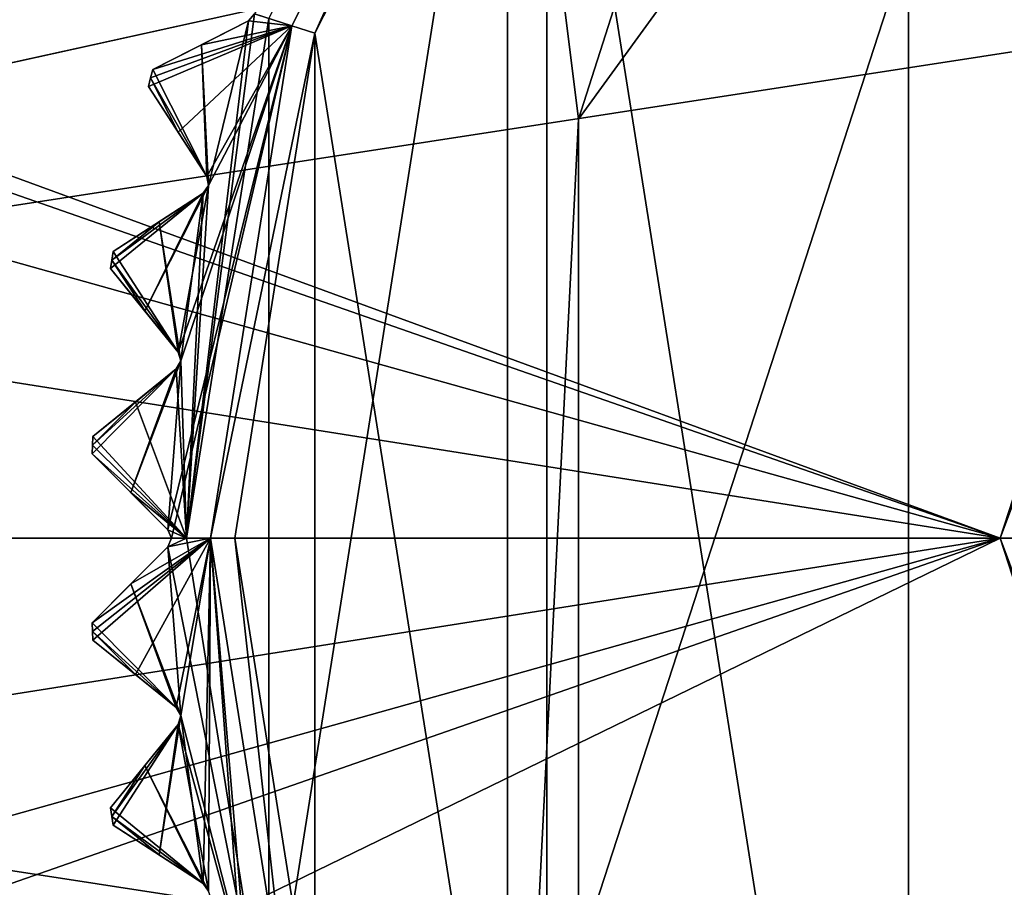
# Model space of a CAD drawing. Header units: millimetres. Extents: x -114 to 114, y -36 to 48.
# Tile 181 of 256: x 8 to 16, y -3 to 4. Entities that reach past the tile are written whole.
import ezdxf

# ---------------------------------------------------------------- set-up
doc = ezdxf.new("R2010")
doc.units = ezdxf.units.MM
doc.header["$LTSCALE"] = 65.185185
for name, color, linetype in [('2', 7, 'CONTINUOUS'), ('2786', 7, 'CONTINUOUS'), ('3463', 7, 'CONTINUOUS'), ('3464', 7, 'CONTINUOUS'), ('3522', 7, 'CONTINUOUS'), ('3524', 7, 'CONTINUOUS'), ('3525', 7, 'CONTINUOUS'), ('3526', 7, 'CONTINUOUS'), ('3527', 7, 'CONTINUOUS'), ('3528', 7, 'CONTINUOUS'), ('3529', 7, 'CONTINUOUS'), ('3530', 7, 'CONTINUOUS'), ('3531', 7, 'CONTINUOUS'), ('3533', 7, 'CONTINUOUS'), ('3586', 7, 'CONTINUOUS'), ('3616', 7, 'CONTINUOUS'), ('3617', 7, 'CONTINUOUS'), ('3618', 7, 'CONTINUOUS'), ('3619', 7, 'CONTINUOUS'), ('3620', 7, 'CONTINUOUS'), ('3621', 7, 'CONTINUOUS'), ('3652', 7, 'CONTINUOUS'), ('3653', 7, 'CONTINUOUS'), ('3836', 7, 'CONTINUOUS'), ('3837', 7, 'CONTINUOUS'), ('3840', 7, 'CONTINUOUS'), ('3891', 7, 'CONTINUOUS'), ('3892', 7, 'CONTINUOUS'), ('3893', 7, 'CONTINUOUS'), ('3894', 7, 'CONTINUOUS'), ('3895', 7, 'CONTINUOUS'), ('90', 7, 'CONTINUOUS'), ('91', 7, 'CONTINUOUS'), ('92', 7, 'CONTINUOUS'), ('93', 7, 'CONTINUOUS')]:
    doc.layers.add(name, color=color, linetype=linetype)

msp = doc.modelspace()

# ---------------------------------------------------------------- linework, layer by layer
at = {"layer": '2', "linetype": 'CONTINUOUS'}
for points in [[(-113, 35, 92.5), (63.3, 0, 92.5), (64.6742, 4.2309, 92.5), (-113, 35, 92.5)], [(63.3, 0, 92.5), (-113, 35, 92.5), (25.7254, 6.8475, 92.5), (63.3, 0, 92.5)], [(68.2746, 6.8475, 92.5), (-113, 35, 92.5), (64.6742, 4.2309, 92.5), (68.2746, 6.8475, 92.5)], [(-19.2659, 13.0293, 92.5), (-15.4464, 11.0828, 92.5), (16.3, 0, 92.5), (-19.2659, 13.0293, 92.5)], [(-19.2659, 13.0293, 92.5), (16.3, 0, 92.5), (17.6742, 4.2309, 92.5), (-19.2659, 13.0293, 92.5)], [(21.2746, 6.8475, 92.5), (-19.2659, 13.0293, 92.5), (17.6742, 4.2309, 92.5), (21.2746, 6.8475, 92.5)], [(-15.4464, 11.0828, 92.5), (-12.4154, 8.0512, 92.5), (16.3, 0, 92.5), (-15.4464, 11.0828, 92.5)], [(-12.4154, 8.0512, 92.5), (-10.4698, 4.2312, 92.5), (16.3, 0, 92.5), (-12.4154, 8.0512, 92.5)], [(-10.4698, 4.2312, 92.5), (-9.8, 0, 92.5), (16.3, 0, 92.5), (-10.4698, 4.2312, 92.5)], [(-10.4698, -4.2312, 92.5), (113, -35, 92.5), (-9.8, 0, 92.5), (-10.4698, -4.2312, 92.5)], [(-9.8, 0, 92.5), (113, -35, 92.5), (21.2746, -6.8475, 92.5), (-9.8, 0, 92.5)], [(16.3, 0, 92.5), (-9.8, 0, 92.5), (17.6742, -4.2309, 92.5), (16.3, 0, 92.5)], [(17.6742, -4.2309, 92.5), (-9.8, 0, 92.5), (21.2746, -6.8475, 92.5), (17.6742, -4.2309, 92.5)]]:
    msp.add_3dface(points, dxfattribs=at)
at = {"layer": '2786', "linetype": 'CONTINUOUS'}
for points in [[(110.5, 32.5, 90), (-10.4698, 4.2312, 90), (-12.4154, 8.0512, 90), (110.5, 32.5, 90)], [(110.5, 32.5, 90), (-9.8, 0, 90), (-10.4698, 4.2312, 90), (110.5, 32.5, 90)], [(-9.8, 0, 90), (110.5, 32.5, 90), (21.2746, 6.8475, 90), (-9.8, 0, 90)], [(-9.8, 0, 90), (21.2746, 6.8475, 90), (17.6742, 4.2309, 90), (-9.8, 0, 90)], [(16.3, 0, 90), (-9.8, 0, 90), (17.6742, 4.2309, 90), (16.3, 0, 90)], [(-50.5, -32.5, 90), (-15.4464, -11.0828, 90), (16.3, 0, 90), (-50.5, -32.5, 90)], [(-50.5, -32.5, 90), (63.3, 0, 90), (64.6742, -4.2309, 90), (-50.5, -32.5, 90)], [(63.3, 0, 90), (-50.5, -32.5, 90), (25.7254, -6.8475, 90), (63.3, 0, 90)], [(-50.5, -32.5, 90), (16.3, 0, 90), (17.6742, -4.2309, 90), (-50.5, -32.5, 90)], [(-15.4464, -11.0828, 90), (-12.4154, -8.0512, 90), (16.3, 0, 90), (-15.4464, -11.0828, 90)], [(-12.4154, -8.0512, 90), (-10.4698, -4.2312, 90), (16.3, 0, 90), (-12.4154, -8.0512, 90)], [(-10.4698, -4.2312, 90), (-9.8, 0, 90), (16.3, 0, 90), (-10.4698, -4.2312, 90)]]:
    msp.add_3dface(points, dxfattribs=at)
at = {"layer": '3463', "linetype": 'CONTINUOUS'}
for points in [[(15.5392, 10.9648, 110), (19.3182, -12.8886, 110), (19.3182, 12.8886, 110), (15.5392, 10.9648, 110)], [(12.5396, 7.9669, 110), (15.5392, -10.9648, 110), (15.5392, 10.9648, 110), (12.5396, 7.9669, 110)], [(15.5392, -10.9648, 110), (19.3182, -12.8886, 110), (15.5392, 10.9648, 110), (15.5392, -10.9648, 110)], [(10.6136, 4.1886, 110), (12.5396, -7.9669, 110), (12.5396, 7.9669, 110), (10.6136, 4.1886, 110)], [(12.5396, -7.9669, 110), (15.5392, -10.9648, 110), (12.5396, 7.9669, 110), (12.5396, -7.9669, 110)], [(9.95, 0, 110), (10.6136, -4.1886, 110), (10.6136, 4.1886, 110), (9.95, 0, 110)], [(10.6136, -4.1886, 110), (12.5396, -7.9669, 110), (10.6136, 4.1886, 110), (10.6136, -4.1886, 110)]]:
    msp.add_3dface(points, dxfattribs=at)
at = {"layer": '3464', "linetype": 'CONTINUOUS'}
for points in [[(12.2142, 8.1996, 93), (15.3004, 11.2858, 93), (12.8006, 3.4764, 93), (12.2142, 8.1996, 93)], [(12.8006, 3.4764, 93), (15.3004, 11.2858, 93), (16.8874, 9.1014, 93), (12.8006, 3.4764, 93)], [(10.2328, 4.3109, 93), (12.2142, 8.1996, 93), (10.2328, -4.3109, 93), (10.2328, 4.3109, 93)], [(10.2328, -4.3109, 93), (12.2142, 8.1996, 93), (12.2142, -8.1996, 93), (10.2328, -4.3109, 93)], [(12.2142, -8.1996, 93), (12.2142, 8.1996, 93), (12.8006, 3.4764, 93), (12.2142, -8.1996, 93)], [(9.55, 0, 93), (10.2328, 4.3109, 93), (10.2328, -4.3109, 93), (9.55, 0, 93)], [(12.8006, -3.4764, 93), (12.2142, -8.1996, 93), (12.8006, 3.4764, 93), (12.8006, -3.4764, 93)]]:
    msp.add_3dface(points, dxfattribs=at)
at = {"layer": '3522', "linetype": 'CONTINUOUS'}
for points in [[(9.3237, -2.6257, 108.8326), (8.943, -2.3785, 108.5), (9.6894, -2.8632, 109.1457), (9.3237, -2.6257, 108.8326)], [(9.6894, -2.8632, 109.1457), (8.943, -2.3785, 108.5), (8.943, -2.3785, 93.8), (9.6894, -2.8632, 109.1457)], [(9.3237, -2.6258, 93.4674), (9.6894, -2.8632, 109.1457), (8.943, -2.3785, 93.8), (9.3237, -2.6258, 93.4674)], [(9.6894, -2.8632, 93.1543), (9.6894, -2.8632, 109.1457), (9.3237, -2.6258, 93.4674), (9.6894, -2.8632, 93.1543)]]:
    msp.add_3dface(points, dxfattribs=at)
at = {"layer": '3524', "linetype": 'CONTINUOUS'}
for points in [[(9.1269, -1.1295, 108.8326), (8.7742, -0.8439, 108.5), (9.4658, -1.404, 109.1457), (9.1269, -1.1295, 108.8326)], [(9.4658, -1.404, 109.1457), (8.7742, -0.8439, 108.5), (8.7742, -0.8439, 93.8), (9.4658, -1.404, 109.1457)], [(9.1269, -1.1295, 93.4674), (9.4658, -1.404, 109.1457), (8.7742, -0.8439, 93.8), (9.1269, -1.1295, 93.4674)], [(9.4658, -1.404, 93.1543), (9.4658, -1.404, 109.1457), (9.1269, -1.1295, 93.4674), (9.4658, -1.404, 93.1543)]]:
    msp.add_3dface(points, dxfattribs=at)
at = {"layer": '3525', "linetype": 'CONTINUOUS'}
for points in [[(8.9205, -2.2362, 93.8), (8.9205, -2.2362, 108.5), (9.4806, -1.5446, 93.1543), (8.9205, -2.2362, 93.8)], [(9.4806, -1.5446, 93.1543), (8.9205, -2.2362, 108.5), (9.2061, -1.8835, 108.8326), (9.4806, -1.5446, 93.1543)], [(9.2061, -1.8836, 93.4675), (8.9205, -2.2362, 93.8), (9.4806, -1.5446, 93.1543), (9.2061, -1.8836, 93.4675)], [(9.4806, -1.5446, 109.1457), (9.4806, -1.5446, 93.1543), (9.2061, -1.8835, 108.8326), (9.4806, -1.5446, 109.1457)]]:
    msp.add_3dface(points, dxfattribs=at)
at = {"layer": '3526', "linetype": 'CONTINUOUS'}
for points in [[(9.0875, 0.3791, 108.8326), (8.7666, 0.7, 108.5), (9.3959, 0.0707, 109.1457), (9.0875, 0.3791, 108.8326)], [(9.3959, 0.0707, 109.1457), (8.7666, 0.7, 108.5), (8.7666, 0.7, 93.8), (9.3959, 0.0707, 109.1457)], [(9.0876, 0.379, 93.4674), (9.3959, 0.0707, 109.1457), (8.7666, 0.7, 93.8), (9.0876, 0.379, 93.4674)], [(9.3959, 0.0707, 93.1543), (9.3959, 0.0707, 109.1457), (9.0876, 0.379, 93.4674), (9.3959, 0.0707, 93.1543)]]:
    msp.add_3dface(points, dxfattribs=at)
at = {"layer": '3527', "linetype": 'CONTINUOUS'}
for points in [[(8.7666, -0.7, 93.8), (8.7666, -0.7, 108.5), (9.3959, -0.0707, 93.1543), (8.7666, -0.7, 93.8)], [(9.3959, -0.0707, 93.1543), (8.7666, -0.7, 108.5), (9.0875, -0.3791, 108.8326), (9.3959, -0.0707, 93.1543)], [(9.0875, -0.3791, 93.4675), (8.7666, -0.7, 93.8), (9.3959, -0.0707, 93.1543), (9.0875, -0.3791, 93.4675)], [(9.3959, -0.0707, 109.1457), (9.3959, -0.0707, 93.1543), (9.0875, -0.3791, 108.8326), (9.3959, -0.0707, 109.1457)]]:
    msp.add_3dface(points, dxfattribs=at)
at = {"layer": '3528', "linetype": 'CONTINUOUS'}
for points in [[(9.2061, 1.8835, 108.8326), (8.9205, 2.2362, 108.5), (9.4806, 1.5446, 109.1457), (9.2061, 1.8835, 108.8326)], [(9.4806, 1.5446, 109.1457), (8.9205, 2.2362, 108.5), (8.9205, 2.2362, 93.8), (9.4806, 1.5446, 109.1457)], [(9.2062, 1.8835, 93.4674), (9.4806, 1.5446, 109.1457), (8.9205, 2.2362, 93.8), (9.2062, 1.8835, 93.4674)], [(9.4806, 1.5446, 93.1543), (9.4806, 1.5446, 109.1457), (9.2062, 1.8835, 93.4674), (9.4806, 1.5446, 93.1543)]]:
    msp.add_3dface(points, dxfattribs=at)
at = {"layer": '3529', "linetype": 'CONTINUOUS'}
for points in [[(8.7742, 0.8439, 93.8), (8.7742, 0.8439, 108.5), (9.4658, 1.404, 93.1543), (8.7742, 0.8439, 93.8)], [(9.4658, 1.404, 93.1543), (8.7742, 0.8439, 108.5), (9.1269, 1.1295, 108.8326), (9.4658, 1.404, 93.1543)], [(9.1268, 1.1295, 93.4675), (8.7742, 0.8439, 93.8), (9.4658, 1.404, 93.1543), (9.1268, 1.1295, 93.4675)], [(9.4658, 1.404, 109.1457), (9.4658, 1.404, 93.1543), (9.1269, 1.1295, 108.8326), (9.4658, 1.404, 109.1457)]]:
    msp.add_3dface(points, dxfattribs=at)
at = {"layer": '3530', "linetype": 'CONTINUOUS'}
for points in [[(9.4813, 3.3673, 108.8326), (9.2341, 3.7479, 108.5), (9.7188, 3.0016, 109.1457), (9.4813, 3.3673, 108.8326)], [(9.7188, 3.0016, 109.1457), (9.2341, 3.7479, 108.5), (9.2341, 3.7479, 93.8), (9.7188, 3.0016, 109.1457)], [(9.4813, 3.3673, 93.4674), (9.7188, 3.0016, 109.1457), (9.2341, 3.7479, 93.8), (9.4813, 3.3673, 93.4674)], [(9.7188, 3.0016, 93.1543), (9.7188, 3.0016, 109.1457), (9.4813, 3.3673, 93.4674), (9.7188, 3.0016, 93.1543)]]:
    msp.add_3dface(points, dxfattribs=at)
at = {"layer": '3531', "linetype": 'CONTINUOUS'}
for points in [[(8.943, 2.3785, 93.8), (8.943, 2.3785, 108.5), (9.6894, 2.8632, 93.1543), (8.943, 2.3785, 93.8)], [(9.6894, 2.8632, 93.1543), (8.943, 2.3785, 108.5), (9.3237, 2.6257, 108.8326), (9.6894, 2.8632, 93.1543)], [(9.3236, 2.6257, 93.4675), (8.943, 2.3785, 93.8), (9.6894, 2.8632, 93.1543), (9.3236, 2.6257, 93.4675)], [(9.6894, 2.8632, 109.1457), (9.6894, 2.8632, 93.1543), (9.3237, 2.6257, 108.8326), (9.6894, 2.8632, 109.1457)]]:
    msp.add_3dface(points, dxfattribs=at)
at = {"layer": '3533', "linetype": 'CONTINUOUS'}
for points in [[(9.2714, 3.8871, 93.8), (9.2714, 3.8871, 108.5), (10.0644, 4.2912, 93.1543), (9.2714, 3.8871, 93.8)], [(10.0644, 4.2912, 93.1543), (9.2714, 3.8871, 108.5), (9.6758, 4.0932, 108.8326), (10.0644, 4.2912, 93.1543)], [(9.6757, 4.0931, 93.4675), (9.2714, 3.8871, 93.8), (10.0644, 4.2912, 93.1543), (9.6757, 4.0931, 93.4675)], [(10.0644, 4.2912, 109.1457), (10.0644, 4.2912, 93.1543), (9.6758, 4.0932, 108.8326), (10.0644, 4.2912, 109.1457)]]:
    msp.add_3dface(points, dxfattribs=at)
at = {"layer": '3586', "linetype": 'CONTINUOUS'}
for points in [[(10.2328, 4.3109, 93), (9.55, 0, 93), (10.1141, 4.3494, 93.1248), (10.2328, 4.3109, 93)], [(9.55, 0, 93), (10.0644, 4.2912, 93.1543), (10.1141, 4.3494, 93.1248), (9.55, 0, 93)], [(10.0644, 4.2912, 93.1543), (9.55, 0, 93), (9.7328, 2.9264, 93.1248), (10.0644, 4.2912, 93.1543)], [(9.6757, 4.0931, 93.4675), (10.0644, 4.2912, 93.1543), (9.7328, 2.9264, 93.1248), (9.6757, 4.0931, 93.4675)], [(9.7188, 3.0016, 93.1543), (9.2714, 3.8871, 93.8), (9.6757, 4.0931, 93.4675), (9.7188, 3.0016, 93.1543)], [(9.7188, 3.0016, 93.1543), (9.6757, 4.0931, 93.4675), (9.7328, 2.9264, 93.1248), (9.7188, 3.0016, 93.1543)], [(9.2714, 3.8871, 93.8), (9.7188, 3.0016, 93.1543), (9.2526, 3.8176, 93.8), (9.2714, 3.8871, 93.8)], [(9.4813, 3.3673, 93.4674), (9.2341, 3.7479, 93.8), (9.2526, 3.8176, 93.8), (9.4813, 3.3673, 93.4674)], [(9.7188, 3.0016, 93.1543), (9.4813, 3.3673, 93.4674), (9.2526, 3.8176, 93.8), (9.7188, 3.0016, 93.1543)], [(9.3236, 2.6257, 93.4675), (9.6894, 2.8632, 93.1543), (9.5023, 1.4713, 93.1248), (9.3236, 2.6257, 93.4675)], [(9.6894, 2.8632, 93.1543), (9.55, 0, 93), (9.5023, 1.4713, 93.1248), (9.6894, 2.8632, 93.1543)], [(9.55, 0, 93), (9.6894, 2.8632, 93.1543), (9.7328, 2.9264, 93.1248), (9.55, 0, 93)], [(9.4806, 1.5446, 93.1543), (8.943, 2.3785, 93.8), (9.3236, 2.6257, 93.4675), (9.4806, 1.5446, 93.1543)], [(9.4806, 1.5446, 93.1543), (9.3236, 2.6257, 93.4675), (9.5023, 1.4713, 93.1248), (9.4806, 1.5446, 93.1543)], [(8.943, 2.3785, 93.8), (9.4806, 1.5446, 93.1543), (8.9316, 2.3074, 93.8), (8.943, 2.3785, 93.8)], [(9.2062, 1.8835, 93.4674), (8.9205, 2.2362, 93.8), (8.9316, 2.3074, 93.8), (9.2062, 1.8835, 93.4674)], [(9.4806, 1.5446, 93.1543), (9.2062, 1.8835, 93.4674), (8.9316, 2.3074, 93.8), (9.4806, 1.5446, 93.1543)], [(9.55, 0, 93), (9.4658, 1.404, 93.1543), (9.5023, 1.4713, 93.1248), (9.55, 0, 93)], [(9.55, 0, 93), (9.1268, 1.1295, 93.4675), (9.4658, 1.404, 93.1543), (9.55, 0, 93)], [(9.55, 0, 93), (8.7742, 0.8439, 93.8), (9.1268, 1.1295, 93.4675), (9.55, 0, 93)], [(8.7742, 0.8439, 93.8), (9.55, 0, 93), (8.7702, 0.772, 93.8), (8.7742, 0.8439, 93.8)], [(9.55, 0, 93), (8.7666, 0.7, 93.8), (8.7702, 0.772, 93.8), (9.55, 0, 93)], [(9.55, 0, 93), (9.0876, 0.379, 93.4674), (8.7666, 0.7, 93.8), (9.55, 0, 93)], [(9.55, 0, 93), (9.3959, 0.0707, 93.1543), (9.0876, 0.379, 93.4674), (9.55, 0, 93)], [(9.3959, 0.0707, 93.1543), (9.55, 0, 93), (9.4252, 0, 93.1248), (9.3959, 0.0707, 93.1543)], [(9.55, 0, 93), (10.2328, -4.3109, 93), (9.3959, -0.0707, 93.1543), (9.55, 0, 93)], [(9.55, 0, 93), (9.3959, -0.0707, 93.1543), (9.4252, 0, 93.1248), (9.55, 0, 93)], [(9.0875, -0.3791, 93.4675), (9.3959, -0.0707, 93.1543), (9.5023, -1.4712, 93.1248), (9.0875, -0.3791, 93.4675)], [(9.3959, -0.0707, 93.1543), (10.2328, -4.3109, 93), (9.5023, -1.4712, 93.1248), (9.3959, -0.0707, 93.1543)], [(9.4658, -1.404, 93.1543), (8.7666, -0.7, 93.8), (9.0875, -0.3791, 93.4675), (9.4658, -1.404, 93.1543)], [(9.4658, -1.404, 93.1543), (9.0875, -0.3791, 93.4675), (9.5023, -1.4712, 93.1248), (9.4658, -1.404, 93.1543)], [(8.7666, -0.7, 93.8), (9.4658, -1.404, 93.1543), (8.7702, -0.772, 93.8), (8.7666, -0.7, 93.8)], [(9.4658, -1.404, 93.1543), (9.1269, -1.1295, 93.4674), (8.7702, -0.772, 93.8), (9.4658, -1.404, 93.1543)], [(9.1269, -1.1295, 93.4674), (8.7742, -0.8439, 93.8), (8.7702, -0.772, 93.8), (9.1269, -1.1295, 93.4674)], [(9.2061, -1.8836, 93.4675), (9.4806, -1.5446, 93.1543), (9.7328, -2.9263, 93.1248), (9.2061, -1.8836, 93.4675)], [(10.2328, -4.3109, 93), (9.4806, -1.5446, 93.1543), (9.5023, -1.4712, 93.1248), (10.2328, -4.3109, 93)], [(9.4806, -1.5446, 93.1543), (10.2328, -4.3109, 93), (9.7328, -2.9263, 93.1248), (9.4806, -1.5446, 93.1543)], [(9.6894, -2.8632, 93.1543), (8.9205, -2.2362, 93.8), (9.2061, -1.8836, 93.4675), (9.6894, -2.8632, 93.1543)], [(9.6894, -2.8632, 93.1543), (9.2061, -1.8836, 93.4675), (9.7328, -2.9263, 93.1248), (9.6894, -2.8632, 93.1543)], [(8.9205, -2.2362, 93.8), (9.6894, -2.8632, 93.1543), (8.9316, -2.3074, 93.8), (8.9205, -2.2362, 93.8)], [(9.6894, -2.8632, 93.1543), (9.3237, -2.6258, 93.4674), (8.9316, -2.3074, 93.8), (9.6894, -2.8632, 93.1543)], [(9.3237, -2.6258, 93.4674), (8.943, -2.3785, 93.8), (8.9316, -2.3074, 93.8), (9.3237, -2.6258, 93.4674)]]:
    msp.add_3dface(points, dxfattribs=at)
at = {"layer": '3616', "linetype": 'CONTINUOUS'}
for points in [[(9.6894, -2.8632, 109.1457), (9.6894, -2.8632, 93.1543), (9.7328, -2.9263, 93.1248), (9.6894, -2.8632, 109.1457)], [(9.6894, -2.8632, 109.1457), (9.7328, -2.9263, 93.1248), (9.7328, -2.9263, 109.1752), (9.6894, -2.8632, 109.1457)]]:
    msp.add_3dface(points, dxfattribs=at)
at = {"layer": '3617', "linetype": 'CONTINUOUS'}
for points in [[(9.4658, -1.404, 109.1457), (9.4658, -1.404, 93.1543), (9.5023, -1.4712, 93.1248), (9.4658, -1.404, 109.1457)], [(9.4658, -1.404, 109.1457), (9.5023, -1.4712, 93.1248), (9.5023, -1.4712, 109.1752), (9.4658, -1.404, 109.1457)], [(9.4806, -1.5446, 93.1543), (9.4806, -1.5446, 109.1457), (9.5023, -1.4712, 109.1752), (9.4806, -1.5446, 93.1543)], [(9.5023, -1.4712, 93.1248), (9.4806, -1.5446, 93.1543), (9.5023, -1.4712, 109.1752), (9.5023, -1.4712, 93.1248)]]:
    msp.add_3dface(points, dxfattribs=at)
at = {"layer": '3618', "linetype": 'CONTINUOUS'}
for points in [[(9.3959, 0.0707, 109.1457), (9.3959, 0.0707, 93.1543), (9.4252, 0, 93.1248), (9.3959, 0.0707, 109.1457)], [(9.3959, 0.0707, 109.1457), (9.4252, 0, 93.1248), (9.4252, 0, 109.1752), (9.3959, 0.0707, 109.1457)], [(9.3959, -0.0707, 93.1543), (9.3959, -0.0707, 109.1457), (9.4252, 0, 109.1752), (9.3959, -0.0707, 93.1543)], [(9.4252, 0, 93.1248), (9.3959, -0.0707, 93.1543), (9.4252, 0, 109.1752), (9.4252, 0, 93.1248)]]:
    msp.add_3dface(points, dxfattribs=at)
at = {"layer": '3619', "linetype": 'CONTINUOUS'}
for points in [[(9.4658, 1.404, 93.1543), (9.4658, 1.404, 109.1457), (9.5023, 1.4713, 109.1752), (9.4658, 1.404, 93.1543)], [(9.5023, 1.4713, 93.1248), (9.4658, 1.404, 93.1543), (9.5023, 1.4713, 109.1752), (9.5023, 1.4713, 93.1248)], [(9.4806, 1.5446, 109.1457), (9.4806, 1.5446, 93.1543), (9.5023, 1.4713, 93.1248), (9.4806, 1.5446, 109.1457)], [(9.4806, 1.5446, 109.1457), (9.5023, 1.4713, 93.1248), (9.5023, 1.4713, 109.1752), (9.4806, 1.5446, 109.1457)]]:
    msp.add_3dface(points, dxfattribs=at)
at = {"layer": '3620', "linetype": 'CONTINUOUS'}
for points in [[(9.7188, 3.0016, 109.1457), (9.7188, 3.0016, 93.1543), (9.7328, 2.9264, 93.1248), (9.7188, 3.0016, 109.1457)], [(9.7188, 3.0016, 109.1457), (9.7328, 2.9264, 93.1248), (9.7328, 2.9264, 109.1752), (9.7188, 3.0016, 109.1457)], [(9.6894, 2.8632, 93.1543), (9.6894, 2.8632, 109.1457), (9.7328, 2.9264, 109.1752), (9.6894, 2.8632, 93.1543)], [(9.7328, 2.9264, 93.1248), (9.6894, 2.8632, 93.1543), (9.7328, 2.9264, 109.1752), (9.7328, 2.9264, 93.1248)]]:
    msp.add_3dface(points, dxfattribs=at)
at = {"layer": '3621', "linetype": 'CONTINUOUS'}
for points in [[(10.0644, 4.2912, 93.1543), (10.0644, 4.2912, 109.1457), (10.1141, 4.3494, 109.1752), (10.0644, 4.2912, 93.1543)], [(10.1141, 4.3494, 93.1248), (10.0644, 4.2912, 93.1543), (10.1141, 4.3494, 109.1752), (10.1141, 4.3494, 93.1248)]]:
    msp.add_3dface(points, dxfattribs=at)
at = {"layer": '3652', "linetype": 'CONTINUOUS'}
for points in [[(12.8006, 3.4764, 93.5), (16.8874, 9.1014, 93.5), (12.8006, -3.4764, 93.5), (12.8006, 3.4764, 93.5)], [(12.8006, -3.4764, 93.5), (16.8874, 9.1014, 93.5), (16.8874, -9.1014, 93.5), (12.8006, -3.4764, 93.5)]]:
    msp.add_3dface(points, dxfattribs=at)
at = {"layer": '3653', "linetype": 'CONTINUOUS'}
for points in [[(12.8006, 3.4764, 93), (16.8874, 9.1014, 93), (12.8006, 3.4764, 93.5), (12.8006, 3.4764, 93)], [(16.8874, 9.1014, 93), (16.8874, 9.1014, 93.5), (12.8006, 3.4764, 93.5), (16.8874, 9.1014, 93)], [(12.8006, -3.4764, 93), (12.8006, 3.4764, 93), (12.8006, -3.4764, 93.5), (12.8006, -3.4764, 93)], [(12.8006, 3.4764, 93), (12.8006, 3.4764, 93.5), (12.8006, -3.4764, 93.5), (12.8006, 3.4764, 93)]]:
    msp.add_3dface(points, dxfattribs=at)
at = {"layer": '3836', "linetype": 'CONTINUOUS'}
for points in [[(12.376, 8.0821, 109.5), (10.1141, 4.3494, 109.1752), (10.423, 4.2489, 109.5), (12.376, 8.0821, 109.5)], [(10.1141, 4.3494, 109.1752), (10.0644, 4.2912, 109.1457), (10.423, 4.2489, 109.5), (10.1141, 4.3494, 109.1752)], [(9.2341, 3.7479, 108.5), (9.4813, 3.3673, 108.8326), (10.423, 4.2489, 109.5), (9.2341, 3.7479, 108.5)], [(9.2341, 3.7479, 108.5), (10.423, 4.2489, 109.5), (9.2526, 3.8176, 108.5), (9.2341, 3.7479, 108.5)], [(10.423, 4.2489, 109.5), (9.2714, 3.8871, 108.5), (9.2526, 3.8176, 108.5), (10.423, 4.2489, 109.5)], [(9.6758, 4.0932, 108.8326), (9.2714, 3.8871, 108.5), (10.423, 4.2489, 109.5), (9.6758, 4.0932, 108.8326)], [(9.3959, 0.0707, 109.1457), (9.4252, 0, 109.1752), (10.423, 4.2489, 109.5), (9.3959, 0.0707, 109.1457)], [(9.5023, 1.4713, 109.1752), (9.3959, 0.0707, 109.1457), (10.423, 4.2489, 109.5), (9.5023, 1.4713, 109.1752)], [(10.423, 4.2489, 109.5), (9.4252, 0, 109.1752), (9.75, 0, 109.5), (10.423, 4.2489, 109.5)], [(9.4806, 1.5446, 109.1457), (9.5023, 1.4713, 109.1752), (10.423, 4.2489, 109.5), (9.4806, 1.5446, 109.1457)], [(9.7328, 2.9264, 109.1752), (9.4806, 1.5446, 109.1457), (10.423, 4.2489, 109.5), (9.7328, 2.9264, 109.1752)], [(9.4813, 3.3673, 108.8326), (9.7188, 3.0016, 109.1457), (10.423, 4.2489, 109.5), (9.4813, 3.3673, 108.8326)], [(10.0644, 4.2912, 109.1457), (9.6758, 4.0932, 108.8326), (10.423, 4.2489, 109.5), (10.0644, 4.2912, 109.1457)], [(9.7188, 3.0016, 109.1457), (9.7328, 2.9264, 109.1752), (10.423, 4.2489, 109.5), (9.7188, 3.0016, 109.1457)], [(8.9205, 2.2362, 108.5), (9.2061, 1.8835, 108.8326), (9.6894, 2.8632, 109.1457), (8.9205, 2.2362, 108.5)], [(8.9205, 2.2362, 108.5), (9.6894, 2.8632, 109.1457), (8.9316, 2.3074, 108.5), (8.9205, 2.2362, 108.5)], [(9.6894, 2.8632, 109.1457), (9.3237, 2.6257, 108.8326), (8.9316, 2.3074, 108.5), (9.6894, 2.8632, 109.1457)], [(9.2061, 1.8835, 108.8326), (9.4806, 1.5446, 109.1457), (9.7328, 2.9264, 109.1752), (9.2061, 1.8835, 108.8326)], [(9.6894, 2.8632, 109.1457), (9.2061, 1.8835, 108.8326), (9.7328, 2.9264, 109.1752), (9.6894, 2.8632, 109.1457)], [(9.3237, 2.6257, 108.8326), (8.943, 2.3785, 108.5), (8.9316, 2.3074, 108.5), (9.3237, 2.6257, 108.8326)], [(9.0875, 0.3791, 108.8326), (9.3959, 0.0707, 109.1457), (9.5023, 1.4713, 109.1752), (9.0875, 0.3791, 108.8326)], [(9.4658, 1.404, 109.1457), (9.0875, 0.3791, 108.8326), (9.5023, 1.4713, 109.1752), (9.4658, 1.404, 109.1457)], [(8.7666, 0.7, 108.5), (9.0875, 0.3791, 108.8326), (9.4658, 1.404, 109.1457), (8.7666, 0.7, 108.5)], [(8.7666, 0.7, 108.5), (9.4658, 1.404, 109.1457), (8.7702, 0.772, 108.5), (8.7666, 0.7, 108.5)], [(9.4658, 1.404, 109.1457), (9.1269, 1.1295, 108.8326), (8.7702, 0.772, 108.5), (9.4658, 1.404, 109.1457)], [(9.1269, 1.1295, 108.8326), (8.7742, 0.8439, 108.5), (8.7702, 0.772, 108.5), (9.1269, 1.1295, 108.8326)], [(9.0875, -0.3791, 108.8326), (8.7666, -0.7, 108.5), (9.75, 0, 109.5), (9.0875, -0.3791, 108.8326)], [(9.75, 0, 109.5), (8.7666, -0.7, 108.5), (8.7702, -0.772, 108.5), (9.75, 0, 109.5)], [(8.7742, -0.8439, 108.5), (9.75, 0, 109.5), (8.7702, -0.772, 108.5), (8.7742, -0.8439, 108.5)], [(8.7742, -0.8439, 108.5), (9.1269, -1.1295, 108.8326), (9.75, 0, 109.5), (8.7742, -0.8439, 108.5)], [(9.3959, -0.0707, 109.1457), (9.0875, -0.3791, 108.8326), (9.75, 0, 109.5), (9.3959, -0.0707, 109.1457)], [(9.1269, -1.1295, 108.8326), (9.4658, -1.404, 109.1457), (9.75, 0, 109.5), (9.1269, -1.1295, 108.8326)], [(9.4252, 0, 109.1752), (9.3959, -0.0707, 109.1457), (9.75, 0, 109.5), (9.4252, 0, 109.1752)], [(9.4658, -1.404, 109.1457), (9.5023, -1.4712, 109.1752), (9.75, 0, 109.5), (9.4658, -1.404, 109.1457)], [(9.5023, -1.4712, 109.1752), (9.6894, -2.8632, 109.1457), (9.75, 0, 109.5), (9.5023, -1.4712, 109.1752)], [(9.6894, -2.8632, 109.1457), (9.7328, -2.9263, 109.1752), (9.75, 0, 109.5), (9.6894, -2.8632, 109.1457)], [(9.7328, -2.9263, 109.1752), (10.0644, -4.2912, 109.1457), (9.75, 0, 109.5), (9.7328, -2.9263, 109.1752)], [(10.0644, -4.2912, 109.1457), (10.1141, -4.3493, 109.1752), (9.75, 0, 109.5), (10.0644, -4.2912, 109.1457)], [(9.75, 0, 109.5), (10.1141, -4.3493, 109.1752), (10.423, -4.2489, 109.5), (9.75, 0, 109.5)], [(8.943, -2.3785, 108.5), (9.4806, -1.5446, 109.1457), (8.9316, -2.3074, 108.5), (8.943, -2.3785, 108.5)], [(9.4806, -1.5446, 109.1457), (9.2061, -1.8835, 108.8326), (8.9316, -2.3074, 108.5), (9.4806, -1.5446, 109.1457)], [(8.943, -2.3785, 108.5), (9.3237, -2.6257, 108.8326), (9.4806, -1.5446, 109.1457), (8.943, -2.3785, 108.5)], [(9.3237, -2.6257, 108.8326), (9.6894, -2.8632, 109.1457), (9.5023, -1.4712, 109.1752), (9.3237, -2.6257, 108.8326)], [(9.4806, -1.5446, 109.1457), (9.3237, -2.6257, 108.8326), (9.5023, -1.4712, 109.1752), (9.4806, -1.5446, 109.1457)], [(9.2061, -1.8835, 108.8326), (8.9205, -2.2362, 108.5), (8.9316, -2.3074, 108.5), (9.2061, -1.8835, 108.8326)]]:
    msp.add_3dface(points, dxfattribs=at)
at = {"layer": '3837', "linetype": 'CONTINUOUS'}
for points in [[(12.376, 8.0821, 109.5), (10.423, 4.2489, 109.5), (12.376, 8.082, 109.8), (12.376, 8.0821, 109.5)], [(12.376, 8.082, 109.8), (10.423, 4.2489, 109.5), (10.423, 4.249, 109.8), (12.376, 8.082, 109.8)], [(10.423, 4.2489, 109.5), (9.75, 0, 109.5), (10.423, 4.249, 109.8), (10.423, 4.2489, 109.5)], [(10.423, 4.249, 109.8), (9.75, 0, 109.5), (9.75, 0, 109.8), (10.423, 4.249, 109.8)], [(9.75, 0, 109.5), (10.423, -4.2489, 109.5), (9.75, 0, 109.8), (9.75, 0, 109.5)], [(9.75, 0, 109.8), (10.423, -4.2489, 109.5), (10.423, -4.249, 109.8), (9.75, 0, 109.8)]]:
    msp.add_3dface(points, dxfattribs=at)
at = {"layer": '3840', "linetype": 'CONTINUOUS'}
for points in [[(10.6136, 4.1886, 110), (12.376, 8.082, 109.8), (10.423, 4.249, 109.8), (10.6136, 4.1886, 110)], [(10.6136, 4.1886, 110), (12.5396, 7.9669, 110), (12.376, 8.082, 109.8), (10.6136, 4.1886, 110)], [(10.6136, 4.1886, 110), (10.423, 4.249, 109.8), (9.75, 0, 109.8), (10.6136, 4.1886, 110)], [(9.95, 0, 110), (10.6136, 4.1886, 110), (9.75, 0, 109.8), (9.95, 0, 110)], [(9.95, 0, 110), (9.75, 0, 109.8), (10.423, -4.249, 109.8), (9.95, 0, 110)], [(10.6136, -4.1886, 110), (9.95, 0, 110), (10.423, -4.249, 109.8), (10.6136, -4.1886, 110)]]:
    msp.add_3dface(points, dxfattribs=at)
at = {"layer": '3891', "linetype": 'CONTINUOUS'}
for points in [[(8.9205, -2.2362, 108.5), (8.9205, -2.2362, 93.8), (8.9316, -2.3074, 93.8), (8.9205, -2.2362, 108.5)], [(8.9205, -2.2362, 108.5), (8.9316, -2.3074, 93.8), (8.9316, -2.3074, 108.5), (8.9205, -2.2362, 108.5)], [(8.943, -2.3785, 93.8), (8.943, -2.3785, 108.5), (8.9316, -2.3074, 108.5), (8.943, -2.3785, 93.8)], [(8.9316, -2.3074, 93.8), (8.943, -2.3785, 93.8), (8.9316, -2.3074, 108.5), (8.9316, -2.3074, 93.8)]]:
    msp.add_3dface(points, dxfattribs=at)
at = {"layer": '3892', "linetype": 'CONTINUOUS'}
for points in [[(8.7666, -0.7, 108.5), (8.7666, -0.7, 93.8), (8.7702, -0.772, 93.8), (8.7666, -0.7, 108.5)], [(8.7666, -0.7, 108.5), (8.7702, -0.772, 93.8), (8.7702, -0.772, 108.5), (8.7666, -0.7, 108.5)], [(8.7742, -0.8439, 93.8), (8.7742, -0.8439, 108.5), (8.7702, -0.772, 108.5), (8.7742, -0.8439, 93.8)], [(8.7702, -0.772, 93.8), (8.7742, -0.8439, 93.8), (8.7702, -0.772, 108.5), (8.7702, -0.772, 93.8)]]:
    msp.add_3dface(points, dxfattribs=at)
at = {"layer": '3893', "linetype": 'CONTINUOUS'}
for points in [[(8.7742, 0.8439, 108.5), (8.7742, 0.8439, 93.8), (8.7702, 0.772, 93.8), (8.7742, 0.8439, 108.5)], [(8.7742, 0.8439, 108.5), (8.7702, 0.772, 93.8), (8.7702, 0.772, 108.5), (8.7742, 0.8439, 108.5)], [(8.7666, 0.7, 93.8), (8.7666, 0.7, 108.5), (8.7702, 0.772, 108.5), (8.7666, 0.7, 93.8)], [(8.7702, 0.772, 93.8), (8.7666, 0.7, 93.8), (8.7702, 0.772, 108.5), (8.7702, 0.772, 93.8)]]:
    msp.add_3dface(points, dxfattribs=at)
at = {"layer": '3894', "linetype": 'CONTINUOUS'}
for points in [[(8.943, 2.3785, 108.5), (8.943, 2.3785, 93.8), (8.9316, 2.3074, 93.8), (8.943, 2.3785, 108.5)], [(8.943, 2.3785, 108.5), (8.9316, 2.3074, 93.8), (8.9316, 2.3074, 108.5), (8.943, 2.3785, 108.5)], [(8.9205, 2.2362, 93.8), (8.9205, 2.2362, 108.5), (8.9316, 2.3074, 108.5), (8.9205, 2.2362, 93.8)], [(8.9316, 2.3074, 93.8), (8.9205, 2.2362, 93.8), (8.9316, 2.3074, 108.5), (8.9316, 2.3074, 93.8)]]:
    msp.add_3dface(points, dxfattribs=at)
at = {"layer": '3895', "linetype": 'CONTINUOUS'}
for points in [[(9.2714, 3.8871, 108.5), (9.2714, 3.8871, 93.8), (9.2526, 3.8176, 93.8), (9.2714, 3.8871, 108.5)], [(9.2714, 3.8871, 108.5), (9.2526, 3.8176, 93.8), (9.2526, 3.8176, 108.5), (9.2714, 3.8871, 108.5)], [(9.2341, 3.7479, 93.8), (9.2341, 3.7479, 108.5), (9.2526, 3.8176, 108.5), (9.2341, 3.7479, 93.8)], [(9.2526, 3.8176, 93.8), (9.2341, 3.7479, 93.8), (9.2526, 3.8176, 108.5), (9.2526, 3.8176, 93.8)]]:
    msp.add_3dface(points, dxfattribs=at)
at = {"layer": '90', "linetype": 'CONTINUOUS'}
msp.add_3dface([(16.3, 0, 92.5), (17.6742, -4.2309, 92.5), (16.4414, 0, 92.4414), (16.3, 0, 92.5)], dxfattribs=at)
at = {"layer": '91', "linetype": 'CONTINUOUS'}
for points in [[(17.6742, 4.2309, 92.5), (16.3, 0, 92.5), (17.8369, 4.1145, 92.3), (17.6742, 4.2309, 92.5)], [(17.8369, 4.1145, 92.3), (16.3, 0, 92.5), (16.4414, 0, 92.4414), (17.8369, 4.1145, 92.3)]]:
    msp.add_3dface(points, dxfattribs=at)
at = {"layer": '92', "linetype": 'CONTINUOUS'}
for points in [[(16.3, 0, 90), (17.8369, -4.1145, 90.2), (17.6742, -4.2309, 90), (16.3, 0, 90)], [(17.8369, -4.1145, 90.2), (16.3, 0, 90), (16.4414, 0, 90.0586), (17.8369, -4.1145, 90.2)]]:
    msp.add_3dface(points, dxfattribs=at)
at = {"layer": '93', "linetype": 'CONTINUOUS'}
msp.add_3dface([(16.4414, 0, 90.0586), (16.3, 0, 90), (17.6742, 4.2309, 90), (16.4414, 0, 90.0586)], dxfattribs=at)

doc.saveas('drawing.dxf')
